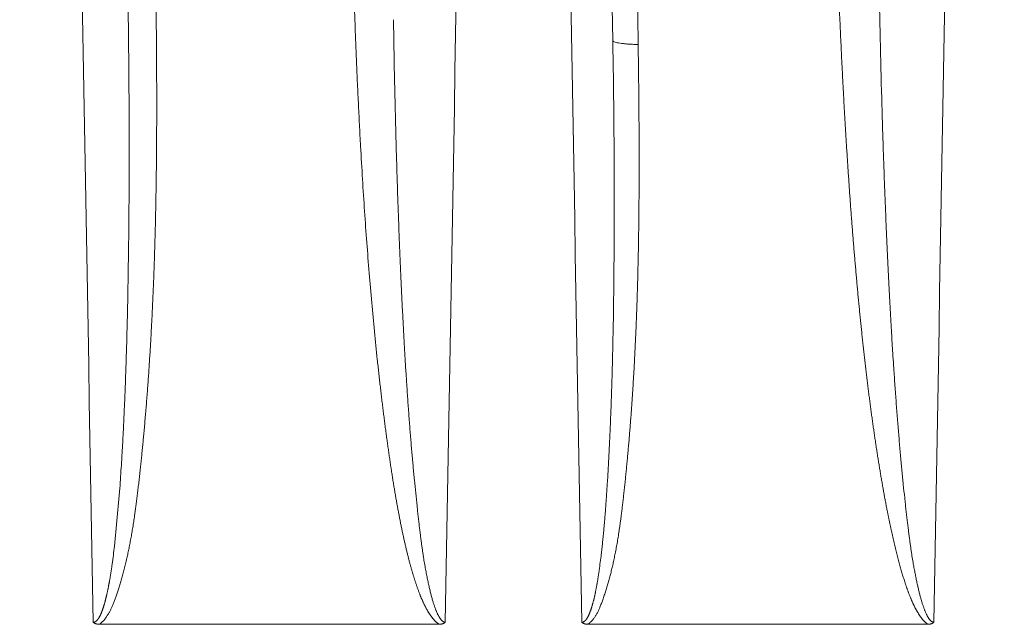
# Model space of a CAD drawing. Header units: millimetres. Extents: x 5437 to 18441, y -4466 to 3128.
# Tile 45 of 256: x 8138 to 8152, y -2770 to -2761. Entities that reach past the tile are written whole.
import ezdxf

# ---------------------------------------------------------------- set-up
doc = ezdxf.new("R2010")
doc.units = ezdxf.units.MM
doc.layers.add('1', color=7, linetype='Continuous', true_color=0xffffff)
doc.dimstyles.get("Standard").update_dxf_attribs({"dimtxt": 0.18, "dimasz": 0.18, "dimexe": 0.18, "dimexo": 0.0625, "dimgap": 0.09, "dimtad": 0, "dimtih": 1, "dimtoh": 1, "dimdec": 4, "dimzin": 0, "dimdsep": 46, "dimtxsty": 'Standard', "dimcen": 0.09, "dimadec": 0, "dimazin": 0, "dimtfac": 1, "dimtdec": 4, "dimtofl": 0, "dimtmove": 0, "dimatfit": 3, "dimfxl": 1, "dimtolj": 1, "dimtzin": 0, "dimarcsym": 0})

# ---------------------------------------------------------------- blocks, each defined once
blk = doc.blocks.new('*D53')
at = {"color": 0, "lineweight": -2, "transparency": 16777216}
for p, q in [((10989.431, -2154.415), (10692.917, -2240.821)), ((11069.431, -2154.415), (10989.431, -2154.415)), ((8443.39, -2896.322), (8443.57, -2896.322)), ((8443.48, -2896.412), (8443.48, -2896.232))]:
    blk.add_line(p, q, dxfattribs=at)
at = {"color": 0, "lineweight": 20, "transparency": 16777216}
blk.add_solid([(10689.187, -2228.02), (10696.648, -2253.622), (10616.112, -2263.203)], dxfattribs=at)
at = {"layer": 'Defpoints', "color": 0, "lineweight": 20, "transparency": 16777216}
for p in [(10616.112, -2263.203), (6270.848, -3529.44)]:
    blk.add_point(p, dxfattribs=at)
at = {"color": 0, "lineweight": 20, "transparency": 16777216, "insert": (11249.521, -2154.415), "char_height": 80, "attachment_point": 5}
blk.add_mtext('\\A1;R2260', dxfattribs=at)
blk = doc.blocks.new('*D54')
at = {"color": 0, "lineweight": -2, "transparency": 16777216}
blk.add_line((7492.685, -2896.322), (7463.516, -2896.322), dxfattribs=at)
at = {"color": 0, "lineweight": -3, "transparency": 16777216}
for start, end in [(14.724706, 87.329624), (101.590205, 175.275294)]:
    blk.add_arc((8434.119, -2896.322), 970.423, start, end, dxfattribs=at)
at = {"color": 0, "lineweight": 20, "transparency": 16777216}
for points in [[(9385.695, -2646.81), (9359.647, -2652.519), (9389.799, -2727.809)], [(7480.316, -2816.939), (7453.672, -2815.84), (7463.696, -2896.322)]]:
    blk.add_solid(points, dxfattribs=at)
at = {"layer": 'Defpoints', "color": 0, "lineweight": 20, "transparency": 16777216}
for p in [(7900.863, -2085.545), (10671.817, -2501.755), (7492.748, -2896.322), (7740.501, -2896.322), (8434.119, -2896.322)]:
    blk.add_point(p, dxfattribs=at)
at = {"color": 0, "lineweight": 20, "transparency": 16777216, "insert": (8359.241, -1928.792), "char_height": 80, "attachment_point": 5}
blk.add_mtext('\\A1;165%%D', dxfattribs=at)

msp = doc.modelspace()

# ---------------------------------------------------------------- linework, layer by layer
at = {"color": 7, "lineweight": 20}
msp.add_arc((8443.47995, -2896.41157), 893, 10.1099821, 350.11198757, dxfattribs=at)
at = {"layer": '1', "color": 0, "lineweight": 20}
for p, q in [((8143.5997, -2769.82157), (8138.68696, -2769.82157)), ((8150.66694, -2769.82157), (8145.75045, -2769.82157))]:
    msp.add_line(p, q, dxfattribs=at)
for points, degree in [([(8146.02356, -2735.56052), (8146.17509, -2744.18687), (8146.32658, -2752.81329), (8146.47804, -2761.43977)], 3), ([(8138.59716, -2769.79318), (8138.39778, -2758.45767), (8138.19838, -2747.12216), (8137.99898, -2735.78666)], 3), ([(8144.28845, -2735.78666), (8144.08829, -2747.12214), (8143.88814, -2758.45765), (8143.68801, -2769.79318)], 3), ([(8145.66221, -2769.79318), (8145.46298, -2758.45767), (8145.26374, -2747.12216), (8145.06449, -2735.78666)], 3), ([(8145.66426, -2735.78666), (8145.75361, -2740.90598), (8145.84297, -2746.02529), (8145.93233, -2751.1446), (8146.02169, -2756.26392), (8146.11105, -2761.38323)], 5), ([(8151.35395, -2735.78666), (8151.15364, -2747.12214), (8150.95335, -2758.45764), (8150.75307, -2769.79318)], 3), ([(8139.11742, -2762.81337), (8139.11644, -2762.02791), (8139.10859, -2761.24257), (8139.09488, -2760.4573)], 3), ([(8149.96161, -2760.49546), (8149.97125, -2761.07009), (8149.98405, -2761.6448), (8149.99984, -2762.2196)], 3), ([(8142.93946, -2761.0814), (8142.94755, -2761.61139), (8142.95842, -2762.14143), (8142.97196, -2762.67156)], 3), ([(8146.1322, -2763.50794), (8146.13071, -2762.79962), (8146.12341, -2762.09139), (8146.11105, -2761.38323)], 3), ([(8149.99984, -2762.21961), (8150.00124, -2762.26988), (8150.00267, -2762.32016), (8150.00412, -2762.37044)], 3), ([(8142.97196, -2762.67157), (8142.97343, -2762.72787), (8142.97493, -2762.78417), (8142.97646, -2762.84047)], 3), ([(8139.11635, -2763.48426), (8139.11729, -2763.26062), (8139.11764, -2763.03699), (8139.11742, -2762.81337)], 3), ([(8139.09569, -2765.16809), (8139.10657, -2764.60673), (8139.11347, -2764.04546), (8139.11635, -2763.48426)], 3), ([(8146.13239, -2763.66002), (8146.13236, -2763.60933), (8146.1323, -2763.55863), (8146.1322, -2763.50794)], 3), ([(8146.11452, -2765.63133), (8146.12627, -2764.97411), (8146.13222, -2764.31702), (8146.13239, -2763.66002)], 3), ([(8139.08757, -2765.51864), (8139.09047, -2765.40178), (8139.09318, -2765.28493), (8139.09569, -2765.16809)], 3), ([(8146.10755, -2765.94596), (8146.11004, -2765.84108), (8146.11237, -2765.73621), (8146.11452, -2765.63133)], 3), ([(8150.16232, -2765.94711), (8150.16606, -2766.0046), (8150.16982, -2766.06209), (8150.17361, -2766.11958)], 3), ([(8143.12048, -2766.19126), (8143.12402, -2766.24609), (8143.12758, -2766.30092), (8143.13116, -2766.35576)], 3), ([(8138.98175, -2767.85519), (8138.98957, -2767.74329), (8138.99716, -2767.6314), (8139.0045, -2767.51952)], 3), ([(8143.24183, -2767.73728), (8143.25443, -2767.86161), (8143.26713, -2767.98594), (8143.27991, -2768.11029)], 3), ([(8146.01378, -2768.0536), (8146.02079, -2767.95295), (8146.02758, -2767.8523), (8146.03413, -2767.75166)], 3), ([(8138.90479, -2768.69188), (8138.93205, -2768.41292), (8138.9579, -2768.13402), (8138.98175, -2767.85519)], 3), ([(8150.31184, -2767.80028), (8150.3185, -2767.8646), (8150.32517, -2767.92893), (8150.33186, -2767.99325)], 3), ([(8138.87167, -2768.95031), (8138.8829, -2768.86416), (8138.89395, -2768.77801), (8138.90479, -2768.69188)], 3), ([(8143.3805, -2768.89477), (8143.38567, -2768.92512), (8143.39084, -2768.95546), (8143.396, -2768.9858)], 3), ([(8145.91432, -2769.03834), (8145.9245, -2768.96118), (8145.9345, -2768.88403), (8145.94429, -2768.80689)], 3), ([(8150.4372, -2768.83004), (8150.44258, -2768.86241), (8150.44794, -2768.89478), (8150.45329, -2768.92715)], 3)]:
    msp.add_open_spline(points, degree=degree, dxfattribs=at)
for points, knots in [([(8150.08165, -2768.19347), (8150.07756, -2768.17245), (8150.06933, -2768.13018), (8150.05721, -2768.06641), (8150.04516, -2768.00195), (8150.03321, -2767.93679), (8150.02135, -2767.87092), (8150.00958, -2767.80436), (8149.99789, -2767.73711), (8149.9863, -2767.66915), (8149.9748, -2767.6005), (8149.96339, -2767.53115), (8149.95207, -2767.4611), (8149.94083, -2767.39035), (8149.92969, -2767.31891), (8149.91864, -2767.24676), (8149.90768, -2767.17392), (8149.89681, -2767.10039), (8149.88603, -2767.02615), (8149.87534, -2766.95121), (8149.86475, -2766.87558), (8149.85424, -2766.79925), (8149.84382, -2766.72222), (8149.83349, -2766.6445), (8149.82325, -2766.56607), (8149.81311, -2766.48695), (8149.80305, -2766.40713), (8149.79308, -2766.32662), (8149.78321, -2766.2454), (8149.77342, -2766.16349), (8149.76372, -2766.08088), (8149.75412, -2765.99757), (8149.7446, -2765.91356), (8149.73518, -2765.82886), (8149.72584, -2765.74345), (8149.7166, -2765.65735), (8149.70744, -2765.57055), (8149.69838, -2765.48306), (8149.6894, -2765.39486), (8149.68052, -2765.30597), (8149.67172, -2765.21638), (8149.66302, -2765.12609), (8149.6544, -2765.0351), (8149.64588, -2764.94342), (8149.63744, -2764.85104), (8149.62909, -2764.75796), (8149.62084, -2764.66418), (8149.61267, -2764.56971), (8149.6046, -2764.47453), (8149.59661, -2764.37866), (8149.58872, -2764.28209), (8149.58091, -2764.18482), (8149.57319, -2764.08686), (8149.56557, -2763.9882), (8149.55803, -2763.88883), (8149.55058, -2763.78878), (8149.54322, -2763.68802), (8149.53595, -2763.58656), (8149.52877, -2763.48441), (8149.52168, -2763.38156), (8149.51468, -2763.27801), (8149.50777, -2763.17377), (8149.50095, -2763.06882), (8149.49422, -2762.96318), (8149.48757, -2762.85684), (8149.48102, -2762.7498), (8149.47455, -2762.64207), (8149.46818, -2762.53363), (8149.46189, -2762.4245), (8149.45569, -2762.31467), (8149.44958, -2762.20414), (8149.44356, -2762.09292), (8149.43763, -2761.98099), (8149.43179, -2761.86837), (8149.42603, -2761.75505), (8149.42037, -2761.64104), (8149.41153, -2761.45928), (8149.39993, -2761.2101), (8149.38619, -2760.89379), (8149.37344, -2760.57771), (8149.36168, -2760.26185), (8149.35091, -2759.94622), (8149.34113, -2759.63081), (8149.33232, -2759.31563), (8149.32451, -2759.00067), (8149.31767, -2758.68594), (8149.31181, -2758.37144), (8149.30694, -2758.05716), (8149.30304, -2757.74311), (8149.30011, -2757.42928), (8149.29816, -2757.11568), (8149.29718, -2756.8023), (8149.29718, -2756.48915), (8149.29814, -2756.17622), (8149.30007, -2755.86352), (8149.30298, -2755.55105), (8149.30678, -2755.2388), (8149.31014, -2755.03074), (8149.31181, -2754.92673)], [0, 0, 0, 0, 0.0048063, 0.00966304, 0.01457027, 0.01952805, 0.02453644, 0.02959551, 0.03470529, 0.03986585, 0.04507723, 0.05033949, 0.05565267, 0.06101682, 0.06643199, 0.07189822, 0.07741555, 0.08298402, 0.08860368, 0.09427457, 0.09999672, 0.10577017, 0.11159495, 0.11747111, 0.12339868, 0.12937768, 0.13540816, 0.14149015, 0.14762367, 0.15380876, 0.16004545, 0.16633376, 0.17267373, 0.17906538, 0.18550874, 0.19200383, 0.19855068, 0.20514931, 0.21179976, 0.21850204, 0.22525617, 0.23206218, 0.2389201, 0.24582994, 0.25279172, 0.25980546, 0.26687119, 0.27398893, 0.28115869, 0.28838049, 0.29565435, 0.3029803, 0.31035834, 0.31778849, 0.32527078, 0.33280521, 0.34039181, 0.34803059, 0.35572156, 0.36346475, 0.37126016, 0.37910781, 0.38700772, 0.39495989, 0.40296435, 0.41102111, 0.41913017, 0.42729156, 0.43550528, 0.44377135, 0.45208978, 0.46046058, 0.46888377, 0.47735934, 0.48588733, 0.49446773, 0.50310056, 0.52692069, 0.55072344, 0.57450904, 0.59827775, 0.62202981, 0.64576547, 0.66948498, 0.69318859, 0.71687654, 0.74054907, 0.76420644, 0.78784889, 0.81147667, 0.83509002, 0.85868918, 0.88227441, 0.90584594, 0.92940402, 0.95294889, 0.97648081, 1, 1, 1, 1]), ([(8143.5997, -2769.82157), (8143.59732, -2769.82002), (8143.59251, -2769.81688), (8143.58541, -2769.81187), (8143.57832, -2769.80657), (8143.57124, -2769.80097), (8143.56418, -2769.79508), (8143.55713, -2769.78888), (8143.55009, -2769.7824), (8143.54306, -2769.77561), (8143.53605, -2769.76853), (8143.52906, -2769.76115), (8143.52207, -2769.75348), (8143.5151, -2769.74551), (8143.50815, -2769.73724), (8143.5012, -2769.72868), (8143.49427, -2769.71982), (8143.48736, -2769.71066), (8143.48045, -2769.70121), (8143.47356, -2769.69146), (8143.46669, -2769.68141), (8143.45983, -2769.67107), (8143.45298, -2769.66043), (8143.44614, -2769.64949), (8143.43932, -2769.63826), (8143.43251, -2769.62673), (8143.42572, -2769.6149), (8143.41894, -2769.60278), (8143.41217, -2769.59036), (8143.40542, -2769.57764), (8143.39868, -2769.56463), (8143.39195, -2769.55132), (8143.38524, -2769.53771), (8143.37854, -2769.52381), (8143.37185, -2769.50961), (8143.36518, -2769.49511), (8143.35852, -2769.48032), (8143.35188, -2769.46523), (8143.34524, -2769.44984), (8143.33863, -2769.43416), (8143.33202, -2769.41818), (8143.32543, -2769.4019), (8143.31885, -2769.38533), (8143.31229, -2769.36846), (8143.30574, -2769.35129), (8143.2992, -2769.33383), (8143.29268, -2769.31607), (8143.28617, -2769.29801), (8143.27968, -2769.27966), (8143.2732, -2769.261), (8143.26673, -2769.24206), (8143.26027, -2769.22281), (8143.25383, -2769.20327), (8143.24741, -2769.18344), (8143.24099, -2769.1633), (8143.2346, -2769.14287), (8143.22821, -2769.12214), (8143.22184, -2769.10112), (8143.21548, -2769.0798), (8143.20914, -2769.05818), (8143.20281, -2769.03627), (8143.19649, -2769.01405), (8143.19019, -2768.99155), (8143.1839, -2768.96874), (8143.17762, -2768.94564), (8143.17136, -2768.92224), (8143.16511, -2768.89855), (8143.15888, -2768.87456), (8143.15266, -2768.85027), (8143.14645, -2768.82568), (8143.14026, -2768.8008), (8143.13408, -2768.77562), (8143.12792, -2768.75015), (8143.12177, -2768.72438), (8143.11563, -2768.69831), (8143.10951, -2768.67194), (8143.1034, -2768.64528), (8143.0973, -2768.61832), (8143.09122, -2768.59107), (8143.08515, -2768.56352), (8143.0791, -2768.53567), (8143.07306, -2768.50752), (8143.06703, -2768.47908), (8143.06102, -2768.45034), (8143.05502, -2768.4213), (8143.04904, -2768.39197), (8143.04307, -2768.36234), (8143.03711, -2768.33242), (8143.03117, -2768.30219), (8143.02524, -2768.27167), (8143.01933, -2768.24086), (8143.01343, -2768.20974), (8143.00754, -2768.17834), (8143.00167, -2768.14663), (8142.99581, -2768.11463), (8142.98996, -2768.08233), (8142.98413, -2768.04973), (8142.97832, -2768.01684), (8142.97251, -2767.98365), (8142.96672, -2767.95016), (8142.96095, -2767.91638), (8142.95519, -2767.8823), (8142.94944, -2767.84792), (8142.94371, -2767.81324), (8142.93799, -2767.77827), (8142.93228, -2767.74301), (8142.92659, -2767.70744), (8142.92092, -2767.67158), (8142.91525, -2767.63543), (8142.9096, -2767.59897), (8142.90397, -2767.56222), (8142.89835, -2767.52517), (8142.89274, -2767.48783), (8142.88715, -2767.45019), (8142.88157, -2767.41225), (8142.87601, -2767.37402), (8142.87046, -2767.33548), (8142.86492, -2767.29666), (8142.8594, -2767.25753), (8142.85389, -2767.21811), (8142.84839, -2767.17839), (8142.84291, -2767.13838), (8142.83745, -2767.09807), (8142.83199, -2767.05746), (8142.82656, -2767.01655), (8142.82113, -2766.97535), (8142.81572, -2766.93385), (8142.81032, -2766.89206), (8142.80494, -2766.84997), (8142.79957, -2766.80758), (8142.79422, -2766.76489), (8142.78888, -2766.72191), (8142.78356, -2766.67863), (8142.77824, -2766.63505), (8142.77295, -2766.59118), (8142.76766, -2766.54701), (8142.76239, -2766.50255), (8142.75714, -2766.45778), (8142.7519, -2766.41273), (8142.74667, -2766.36737), (8142.74146, -2766.32172), (8142.73626, -2766.27577), (8142.73107, -2766.22952), (8142.7259, -2766.18298), (8142.72075, -2766.13614), (8142.7156, -2766.089), (8142.71047, -2766.04157), (8142.69263, -2765.87505), (8142.66305, -2765.58552), (8142.62401, -2765.16897), (8142.58725, -2764.74042), (8142.55276, -2764.29987), (8142.52054, -2763.84732), (8142.49059, -2763.38277), (8142.46631, -2762.96436), (8142.44667, -2762.59591), (8142.43095, -2762.28122), (8142.4163, -2761.96593), (8142.4027, -2761.65004), (8142.39016, -2761.33355), (8142.37866, -2761.01646), (8142.36821, -2760.69877), (8142.35881, -2760.38048), (8142.35045, -2760.06159), (8142.34314, -2759.7421), (8142.33687, -2759.42202), (8142.33164, -2759.10133), (8142.32745, -2758.78004), (8142.3243, -2758.45816), (8142.32218, -2758.13567), (8142.3211, -2757.81259), (8142.32104, -2757.4889), (8142.32202, -2757.16462), (8142.32403, -2756.83973), (8142.32708, -2756.51425), (8142.33108, -2756.18816), (8142.33461, -2755.9706), (8142.33638, -2755.86171)], [0, 0, 0, 0, 0.00060445, 0.00121944, 0.0018455, 0.00248314, 0.00313284, 0.00379505, 0.00447021, 0.00515871, 0.00586093, 0.00657724, 0.00730797, 0.00805344, 0.00881395, 0.00958979, 0.01038122, 0.01118849, 0.01201183, 0.01285147, 0.01370763, 0.01458049, 0.01547025, 0.01637707, 0.01730114, 0.0182426, 0.01920161, 0.0201783, 0.02117281, 0.02218526, 0.02321579, 0.02426448, 0.02533147, 0.02641685, 0.02752071, 0.02864315, 0.02978425, 0.03094411, 0.0321228, 0.03332039, 0.03453696, 0.03577257, 0.03702731, 0.03830121, 0.03959436, 0.04090679, 0.04223858, 0.04358976, 0.0449604, 0.04635054, 0.04776023, 0.0491895, 0.05063841, 0.052107, 0.05359529, 0.05510334, 0.05663118, 0.05817884, 0.05974635, 0.06133375, 0.06294108, 0.06456835, 0.0662156, 0.06788285, 0.06957014, 0.07127749, 0.07300492, 0.07475246, 0.07652013, 0.07830795, 0.08011595, 0.08194415, 0.08379256, 0.08566121, 0.08755011, 0.08945929, 0.09138876, 0.09333855, 0.09530865, 0.0972991, 0.09930991, 0.10134109, 0.10339266, 0.10546463, 0.10755702, 0.10966984, 0.1118031, 0.11395682, 0.11613101, 0.11832568, 0.12054084, 0.1227765, 0.12503268, 0.12730939, 0.12960664, 0.13192443, 0.13426277, 0.13662169, 0.13900118, 0.14140126, 0.14382193, 0.1462632, 0.14872509, 0.15120759, 0.15371073, 0.1562345, 0.15877891, 0.16134398, 0.1639297, 0.16653609, 0.16916316, 0.1718109, 0.17447933, 0.17716846, 0.17987828, 0.18260881, 0.18536005, 0.18813201, 0.19092469, 0.19373811, 0.19657226, 0.19942715, 0.20230278, 0.20519917, 0.20811631, 0.21105422, 0.21401289, 0.21699233, 0.21999255, 0.22301355, 0.22605533, 0.2291179, 0.23220127, 0.23530543, 0.2384304, 0.24157617, 0.24474276, 0.24793016, 0.25113837, 0.25436741, 0.25761727, 0.26088797, 0.26417949, 0.26749185, 0.27082505, 0.2741791, 0.27755399, 0.28094973, 0.30971957, 0.33932525, 0.36976878, 0.40105203, 0.43317671, 0.46614441, 0.49995657, 0.52223957, 0.54456331, 0.56692807, 0.58933412, 0.61178173, 0.63427116, 0.65680269, 0.67937657, 0.70199307, 0.72465244, 0.74735494, 0.77010082, 0.79289034, 0.81572374, 0.83860127, 0.86152318, 0.88448971, 0.9075011, 0.93055759, 0.95365941, 0.97680681, 1, 1, 1, 1]), ([(8139.50207, -2760.51384), (8139.503, -2760.58641), (8139.50483, -2760.72971), (8139.50723, -2760.9419), (8139.50934, -2761.1486), (8139.51114, -2761.34978), (8139.51262, -2761.54546), (8139.5138, -2761.73564), (8139.51466, -2761.92031), (8139.51521, -2762.09947), (8139.51545, -2762.27313), (8139.51537, -2762.44128), (8139.51491, -2762.63446), (8139.51383, -2762.85309), (8139.51185, -2763.09762), (8139.50912, -2763.33797), (8139.50564, -2763.57413), (8139.50141, -2763.8061), (8139.49642, -2764.03389), (8139.49067, -2764.25749), (8139.48422, -2764.47691), (8139.47921, -2764.62176), (8139.47673, -2764.6935)], [0, 0, 0, 0, 0.05205979, 0.10280376, 0.15223199, 0.20034454, 0.24714151, 0.29262299, 0.33678907, 0.37963985, 0.42117547, 0.46139604, 0.50030171, 0.55980021, 0.61830304, 0.67581081, 0.73232417, 0.7878438, 0.84237042, 0.89590478, 0.94844769, 1, 1, 1, 1]), ([(8146.47804, -2761.43977), (8146.47896, -2761.50685), (8146.48077, -2761.63861), (8146.48317, -2761.83265), (8146.48527, -2762.01948), (8146.48707, -2762.1991), (8146.48858, -2762.37151), (8146.48935, -2762.48404), (8146.48973, -2762.53911)], [0, 0, 0, 0, 0.18304791, 0.35954299, 0.52948547, 0.6928756, 0.84971367, 1, 1, 1, 1]), ([(8150.00412, -2762.37045), (8150.00584, -2762.42948), (8150.00927, -2762.54651), (8150.01465, -2762.72046), (8150.02014, -2762.89124), (8150.02575, -2763.05887), (8150.03147, -2763.22333), (8150.03728, -2763.38463), (8150.04319, -2763.54277), (8150.04918, -2763.69774), (8150.05524, -2763.84955), (8150.06136, -2763.99819), (8150.06755, -2764.14367), (8150.07378, -2764.28599), (8150.08005, -2764.42514), (8150.08635, -2764.56113), (8150.09268, -2764.69395), (8150.09904, -2764.82361), (8150.1054, -2764.9501), (8150.11177, -2765.07343), (8150.11814, -2765.19359), (8150.1245, -2765.31058), (8150.13085, -2765.42441), (8150.13718, -2765.53507), (8150.14349, -2765.64257), (8150.14977, -2765.7469), (8150.15601, -2765.84806), (8150.16024, -2765.91444), (8150.16232, -2765.94711)], [0, 0, 0, 0, 0.04950796, 0.09813242, 0.14587335, 0.19273071, 0.23870446, 0.28379456, 0.32800098, 0.37132369, 0.41376267, 0.45531789, 0.49598932, 0.53577694, 0.57468074, 0.61270071, 0.64983683, 0.68608909, 0.72145749, 0.75594202, 0.78954269, 0.8222595, 0.85409246, 0.88504158, 0.91510687, 0.94428835, 0.97258605, 1, 1, 1, 1]), ([(8146.48973, -2762.53911), (8146.49004, -2762.59093), (8146.49065, -2762.69365), (8146.49127, -2762.84635), (8146.49164, -2762.99629), (8146.49176, -2763.14348), (8146.49163, -2763.2879), (8146.49126, -2763.42956), (8146.49079, -2763.52307), (8146.49055, -2763.56937)], [0, 0, 0, 0, 0.15086814, 0.29906527, 0.44459175, 0.58744802, 0.72763451, 0.86515167, 1, 1, 1, 1]), ([(8142.97646, -2762.84048), (8142.97818, -2762.90229), (8142.98157, -2763.02472), (8142.98695, -2763.20656), (8142.99247, -2763.38478), (8142.99813, -2763.55939), (8143.00394, -2763.73039), (8143.00986, -2763.89777), (8143.0159, -2764.06154), (8143.02205, -2764.22169), (8143.02829, -2764.37822), (8143.03461, -2764.53115), (8143.041, -2764.68045), (8143.04746, -2764.82614), (8143.05398, -2764.96822), (8143.06054, -2765.10668), (8143.06714, -2765.24152), (8143.07377, -2765.37275), (8143.08042, -2765.50036), (8143.08709, -2765.62435), (8143.09376, -2765.74473), (8143.10043, -2765.86149), (8143.1071, -2765.97463), (8143.11374, -2766.08415), (8143.11826, -2766.15595), (8143.12048, -2766.19126)], [0, 0, 0, 0, 0.05532821, 0.10957937, 0.16275344, 0.21485037, 0.26587012, 0.31581263, 0.36467789, 0.41246585, 0.45917649, 0.50480978, 0.5493657, 0.59284422, 0.63524535, 0.67656906, 0.71681536, 0.75598424, 0.79407572, 0.83108979, 0.86702648, 0.90188582, 0.93566782, 0.96837254, 1, 1, 1, 1]), ([(8146.49055, -2763.56937), (8146.4903, -2763.61145), (8146.48979, -2763.69517), (8146.48874, -2763.82006), (8146.48748, -2763.94363), (8146.48601, -2764.06586), (8146.48431, -2764.18676), (8146.48239, -2764.30632), (8146.48025, -2764.42456), (8146.47791, -2764.54146), (8146.47614, -2764.61894), (8146.47527, -2764.65746)], [0, 0, 0, 0, 0.11596807, 0.23072088, 0.34425886, 0.45658243, 0.56769202, 0.6775881, 0.78627113, 0.89374159, 1, 1, 1, 1]), ([(8139.47673, -2764.69351), (8139.4754, -2764.72989), (8139.47276, -2764.80242), (8139.46851, -2764.91086), (8139.46407, -2765.0186), (8139.45943, -2765.12565), (8139.45615, -2765.19677), (8139.45452, -2765.23222)], [0, 0, 0, 0, 0.20252388, 0.40378486, 0.60378389, 0.80252194, 1, 1, 1, 1]), ([(8146.47527, -2764.65747), (8146.47441, -2764.69321), (8146.4727, -2764.76445), (8146.46987, -2764.87092), (8146.46685, -2764.97662), (8146.46362, -2765.08155), (8146.46019, -2765.18571), (8146.45656, -2765.2891), (8146.45273, -2765.39172), (8146.4487, -2765.49357), (8146.44447, -2765.59466), (8146.44147, -2765.66178), (8146.43997, -2765.69521)], [0, 0, 0, 0, 0.10326792, 0.20580833, 0.30762172, 0.40870855, 0.50906931, 0.60870451, 0.70761465, 0.80580025, 0.90326186, 1, 1, 1, 1]), ([(8139.45452, -2765.23223), (8139.45274, -2765.26952), (8139.44921, -2765.34393), (8139.44358, -2765.45523), (8139.43772, -2765.56597), (8139.43161, -2765.67614), (8139.42525, -2765.78573), (8139.41865, -2765.89476), (8139.41181, -2766.00321), (8139.40471, -2766.1111), (8139.39738, -2766.21841), (8139.38979, -2766.32516), (8139.38196, -2766.43133), (8139.37389, -2766.53693), (8139.36556, -2766.64196), (8139.35699, -2766.74642), (8139.34817, -2766.85031), (8139.33913, -2766.95363), (8139.33286, -2767.02231), (8139.32974, -2767.05655)], [0, 0, 0, 0, 0.06121724, 0.12213331, 0.18274857, 0.24306342, 0.30307821, 0.36279335, 0.42220924, 0.48132626, 0.54014482, 0.59866535, 0.65688825, 0.71481396, 0.77244291, 0.82977554, 0.88681229, 0.94355362, 1, 1, 1, 1]), ([(8139.0045, -2767.51952), (8139.00647, -2767.4876), (8139.01048, -2767.42286), (8139.01623, -2767.32435), (8139.0219, -2767.22311), (8139.02747, -2767.11912), (8139.03292, -2767.01239), (8139.03826, -2766.90292), (8139.04348, -2766.7907), (8139.04857, -2766.67575), (8139.05353, -2766.55805), (8139.05834, -2766.4376), (8139.06301, -2766.31442), (8139.06753, -2766.18849), (8139.07189, -2766.05982), (8139.07609, -2765.92841), (8139.08011, -2765.79426), (8139.08398, -2765.65737), (8139.08636, -2765.56518), (8139.08757, -2765.51864)], [0, 0, 0, 0, 0.04791987, 0.09720215, 0.147847, 0.19985456, 0.25322496, 0.30795831, 0.3640547, 0.42151422, 0.48033695, 0.54052294, 0.60207225, 0.66498494, 0.72926103, 0.79490056, 0.86190355, 0.93027003, 1, 1, 1, 1]), ([(8146.43997, -2765.69521), (8146.43845, -2765.72825), (8146.43541, -2765.79416), (8146.43057, -2765.89272), (8146.42553, -2765.99073), (8146.42028, -2766.0882), (8146.41482, -2766.18511), (8146.40915, -2766.28147), (8146.40327, -2766.37728), (8146.39718, -2766.47254), (8146.39088, -2766.56725), (8146.38438, -2766.66141), (8146.37986, -2766.72398), (8146.3776, -2766.75518)], [0, 0, 0, 0, 0.09339974, 0.18629962, 0.27870021, 0.37060207, 0.46200576, 0.55291188, 0.64332102, 0.73323378, 0.82265078, 0.91157264, 1, 1, 1, 1]), ([(8146.03413, -2767.75166), (8146.03591, -2767.72266), (8146.03951, -2767.66387), (8146.04468, -2767.57446), (8146.04977, -2767.48266), (8146.05474, -2767.38845), (8146.05961, -2767.29184), (8146.06436, -2767.19282), (8146.06899, -2767.09141), (8146.07349, -2766.98759), (8146.07786, -2766.88137), (8146.0821, -2766.77275), (8146.0862, -2766.66173), (8146.09016, -2766.54831), (8146.09396, -2766.43248), (8146.09762, -2766.31425), (8146.10111, -2766.19363), (8146.10446, -2766.0706), (8146.10651, -2765.98777), (8146.10755, -2765.94596)], [0, 0, 0, 0, 0.04825454, 0.09782953, 0.14872515, 0.20094157, 0.25447894, 0.30933741, 0.36551708, 0.42301809, 0.48184052, 0.54198446, 0.60345, 0.6662372, 0.73034612, 0.79577681, 0.86252933, 0.93060372, 1, 1, 1, 1]), ([(8150.17361, -2766.11958), (8150.17645, -2766.16172), (8150.18208, -2766.24532), (8150.19076, -2766.36969), (8150.19954, -2766.49201), (8150.20843, -2766.61227), (8150.21741, -2766.73047), (8150.22648, -2766.84662), (8150.23565, -2766.96072), (8150.2449, -2767.07277), (8150.25424, -2767.18275), (8150.26365, -2767.29069), (8150.27314, -2767.39657), (8150.28269, -2767.50039), (8150.29231, -2767.60216), (8150.30197, -2767.70188), (8150.30857, -2767.76766), (8150.31183, -2767.80022)], [0, 0, 0, 0, 0.07516413, 0.14911391, 0.22184942, 0.29337073, 0.36367795, 0.43277117, 0.50065049, 0.56731603, 0.6327679, 0.69700624, 0.76003117, 0.82184285, 0.88244143, 0.94182709, 1, 1, 1, 1]), ([(8143.13116, -2766.35576), (8143.13379, -2766.39506), (8143.139, -2766.47303), (8143.14706, -2766.589), (8143.1552, -2766.70303), (8143.16346, -2766.81512), (8143.17181, -2766.92526), (8143.18025, -2767.03347), (8143.18879, -2767.13974), (8143.19741, -2767.24406), (8143.20612, -2767.34645), (8143.21491, -2767.44689), (8143.22378, -2767.54539), (8143.2327, -2767.64196), (8143.2388, -2767.70567), (8143.24182, -2767.73721)], [0, 0, 0, 0, 0.08528967, 0.16918445, 0.25168443, 0.33278975, 0.41250051, 0.49081684, 0.56773888, 0.64326678, 0.71740069, 0.79014078, 0.86148723, 0.93144024, 1, 1, 1, 1]), ([(8146.3776, -2766.75518), (8146.37534, -2766.7858), (8146.37082, -2766.84688), (8146.36376, -2766.93828), (8146.3565, -2767.02924), (8146.34903, -2767.11976), (8146.34136, -2767.20986), (8146.33605, -2767.26976), (8146.3334, -2767.29964)], [0, 0, 0, 0, 0.16852814, 0.33631004, 0.50334691, 0.66964002, 0.83519062, 1, 1, 1, 1]), ([(8139.32974, -2767.05655), (8139.32702, -2767.08587), (8139.32159, -2767.1444), (8139.31318, -2767.23202), (8139.3046, -2767.31932), (8139.29582, -2767.40629), (8139.28686, -2767.49295), (8139.28072, -2767.5506), (8139.27765, -2767.57938)], [0, 0, 0, 0, 0.16807506, 0.33558536, 0.50253194, 0.66891586, 0.83473819, 1, 1, 1, 1]), ([(8146.3334, -2767.29964), (8146.33081, -2767.32839), (8146.32563, -2767.38578), (8146.31758, -2767.47166), (8146.30935, -2767.55718), (8146.30091, -2767.64234), (8146.29228, -2767.72714), (8146.28635, -2767.78354), (8146.28338, -2767.81169)], [0, 0, 0, 0, 0.16826543, 0.33588963, 0.50287389, 0.66921949, 0.83492776, 1, 1, 1, 1]), ([(8139.27765, -2767.57938), (8139.27421, -2767.61113), (8139.26749, -2767.6733), (8139.25726, -2767.76448), (8139.2472, -2767.85157), (8139.23729, -2767.93458), (8139.22753, -2768.0135), (8139.21792, -2768.08834), (8139.20847, -2768.15909), (8139.19802, -2768.23399), (8139.18629, -2768.31369), (8139.17302, -2768.39884), (8139.1593, -2768.48189), (8139.14513, -2768.56284), (8139.13053, -2768.64168), (8139.11546, -2768.71843), (8139.10001, -2768.79309), (8139.08912, -2768.84205), (8139.08374, -2768.86622)], [0, 0, 0, 0, 0.07351911, 0.14391523, 0.21118912, 0.27534166, 0.33637384, 0.39428685, 0.44908204, 0.50076105, 0.5684807, 0.63467049, 0.6993356, 0.76248156, 0.82411433, 0.88424031, 0.94286639, 1, 1, 1, 1]), ([(8146.28338, -2767.81169), (8146.2804, -2767.83957), (8146.27457, -2767.89412), (8146.26571, -2767.97409), (8146.25701, -2768.05042), (8146.24844, -2768.1231), (8146.24003, -2768.19213), (8146.23175, -2768.25751), (8146.22365, -2768.31926), (8146.21811, -2768.35917), (8146.21542, -2768.37853)], [0, 0, 0, 0, 0.14724222, 0.28812594, 0.42265262, 0.55082393, 0.67264184, 0.78810862, 0.89722695, 1, 1, 1, 1]), ([(8145.94429, -2768.80689), (8145.94638, -2768.78888), (8145.95062, -2768.75235), (8145.95675, -2768.69672), (8145.96282, -2768.6395), (8145.96882, -2768.5807), (8145.97474, -2768.52031), (8145.98058, -2768.45832), (8145.98634, -2768.39475), (8145.99202, -2768.3296), (8145.99761, -2768.26285), (8146.00311, -2768.19452), (8146.00854, -2768.12459), (8146.01202, -2768.07744), (8146.01378, -2768.0536)], [0, 0, 0, 0, 0.0719451, 0.14595766, 0.22203881, 0.30018957, 0.38041086, 0.46270357, 0.54706848, 0.63350632, 0.72201779, 0.81260351, 0.90526407, 1, 1, 1, 1]), ([(8150.33186, -2767.99329), (8150.33499, -2768.02253), (8150.34114, -2768.07993), (8150.35049, -2768.16438), (8150.3597, -2768.24556), (8150.36879, -2768.32347), (8150.37777, -2768.39811), (8150.38662, -2768.46947), (8150.39534, -2768.53757), (8150.40393, -2768.60239), (8150.41239, -2768.66394), (8150.42072, -2768.72222), (8150.42889, -2768.77723), (8150.43449, -2768.81278), (8150.4372, -2768.83002)], [0, 0, 0, 0, 0.10463739, 0.20539783, 0.30228206, 0.39529093, 0.4844254, 0.56968656, 0.65107568, 0.72859418, 0.80224375, 0.87202632, 0.93794417, 1, 1, 1, 1]), ([(8143.27991, -2768.11033), (8143.28289, -2768.13783), (8143.28875, -2768.1918), (8143.29765, -2768.27119), (8143.30644, -2768.34746), (8143.31512, -2768.42062), (8143.32368, -2768.49067), (8143.33213, -2768.5576), (8143.34046, -2768.62141), (8143.34867, -2768.68211), (8143.35676, -2768.73969), (8143.36473, -2768.79416), (8143.37254, -2768.84551), (8143.3779, -2768.87868), (8143.38049, -2768.89476)], [0, 0, 0, 0, 0.10495466, 0.20597444, 0.30306014, 0.39621265, 0.485433, 0.57072237, 0.65208208, 0.7295137, 0.80301901, 0.87260011, 0.93825946, 1, 1, 1, 1]), ([(8150.33774, -2769.22218), (8150.33431, -2769.21175), (8150.32737, -2769.19071), (8150.31717, -2769.15875), (8150.30697, -2769.12614), (8150.29682, -2769.09286), (8150.28669, -2769.05892), (8150.2766, -2769.02432), (8150.26654, -2768.98906), (8150.25651, -2768.95314), (8150.24651, -2768.91655), (8150.23655, -2768.8793), (8150.22662, -2768.84139), (8150.21672, -2768.80282), (8150.20686, -2768.76358), (8150.19702, -2768.72368), (8150.18722, -2768.68312), (8150.17746, -2768.6419), (8150.16772, -2768.60002), (8150.15802, -2768.55747), (8150.14835, -2768.51426), (8150.13871, -2768.47039), (8150.12911, -2768.42586), (8150.11954, -2768.38066), (8150.11, -2768.3348), (8150.10049, -2768.28828), (8150.09101, -2768.2411), (8150.08478, -2768.20942), (8150.08165, -2768.19347)], [0, 0, 0, 0, 0.03100262, 0.06259157, 0.09476853, 0.12753513, 0.1608929, 0.19484327, 0.22938762, 0.26452726, 0.30026342, 0.33659728, 0.37352995, 0.41106251, 0.44919597, 0.4879313, 0.52726942, 0.56721121, 0.60775753, 0.64890917, 0.69066691, 0.73303148, 0.77600359, 0.81958392, 0.86377311, 0.9085718, 0.95398057, 1, 1, 1, 1]), ([(8146.21542, -2768.37854), (8146.21318, -2768.39433), (8146.20872, -2768.42566), (8146.20179, -2768.47226), (8146.19474, -2768.5181), (8146.18755, -2768.5632), (8146.18022, -2768.60755), (8146.17276, -2768.65114), (8146.16516, -2768.69399), (8146.15743, -2768.73609), (8146.14955, -2768.77743), (8146.14156, -2768.81803), (8146.13605, -2768.84481), (8146.13332, -2768.85808)], [0, 0, 0, 0, 0.09818251, 0.19490152, 0.29015969, 0.38395982, 0.47630483, 0.56719778, 0.6566419, 0.74464055, 0.83119727, 0.91631578, 1, 1, 1, 1]), ([(8139.08374, -2768.86623), (8139.08064, -2768.87982), (8139.07451, -2768.90673), (8139.06514, -2768.94661), (8139.05575, -2768.98563), (8139.04632, -2769.02379), (8139.03687, -2769.06108), (8139.02738, -2769.0975), (8139.01786, -2769.13306), (8139.00831, -2769.16775), (8138.99874, -2769.20158), (8138.98913, -2769.23454), (8138.97949, -2769.26664), (8138.96982, -2769.29787), (8138.96011, -2769.32823), (8138.95038, -2769.35773), (8138.94062, -2769.38636), (8138.93083, -2769.41413), (8138.92101, -2769.44103), (8138.91115, -2769.46706), (8138.90127, -2769.49223), (8138.89136, -2769.51654), (8138.88141, -2769.53997), (8138.87144, -2769.56255), (8138.86144, -2769.58426), (8138.8514, -2769.6051), (8138.84134, -2769.62508), (8138.83124, -2769.64419), (8138.82112, -2769.66243), (8138.81097, -2769.67982), (8138.80078, -2769.69633), (8138.79057, -2769.71198), (8138.78032, -2769.72677), (8138.77005, -2769.74069), (8138.75975, -2769.75375), (8138.74941, -2769.76594), (8138.73904, -2769.77727), (8138.72865, -2769.78773), (8138.71822, -2769.79734), (8138.70775, -2769.80606), (8138.69728, -2769.81397), (8138.69008, -2769.81863), (8138.68655, -2769.82091)], [0, 0, 0, 0, 0.03965244, 0.07851653, 0.11659345, 0.15388445, 0.19039088, 0.22611417, 0.26105584, 0.29521752, 0.32860095, 0.361208, 0.39304068, 0.42410113, 0.45439169, 0.48391484, 0.51267329, 0.54066995, 0.56790801, 0.59439089, 0.62012234, 0.64510644, 0.66934765, 0.69285083, 0.71562136, 0.73766511, 0.75898857, 0.77959892, 0.79950409, 0.8187129, 0.83723516, 0.85508181, 0.87226508, 0.88879868, 0.90469799, 0.9199803, 0.93466511, 0.94877436, 0.96233281, 0.97536834, 0.98791233, 1, 1, 1, 1]), ([(8146.13331, -2768.85811), (8146.13079, -2768.8701), (8146.12578, -2768.89397), (8146.11801, -2768.92955), (8146.11009, -2768.96475), (8146.10201, -2768.99958), (8146.09377, -2769.03403), (8146.08537, -2769.0681), (8146.07682, -2769.1018), (8146.07095, -2769.12411), (8146.06802, -2769.13521)], [0, 0, 0, 0, 0.12894328, 0.25674859, 0.38342138, 0.5089673, 0.6333921, 0.75670173, 0.87890227, 1, 1, 1, 1]), ([(8150.45329, -2768.92717), (8150.45546, -2768.93969), (8150.45976, -2768.96445), (8150.46634, -2769.00117), (8150.47292, -2769.03705), (8150.47952, -2769.0721), (8150.48614, -2769.10632), (8150.49277, -2769.1397), (8150.49941, -2769.17225), (8150.50607, -2769.20397), (8150.51273, -2769.23486), (8150.51941, -2769.26491), (8150.5261, -2769.29413), (8150.53279, -2769.32252), (8150.53949, -2769.35008), (8150.5462, -2769.3768), (8150.55292, -2769.40269), (8150.55964, -2769.42775), (8150.56636, -2769.45198), (8150.57309, -2769.47537), (8150.57982, -2769.49793), (8150.58655, -2769.51965), (8150.59328, -2769.54055), (8150.60001, -2769.56061), (8150.60674, -2769.57984), (8150.61346, -2769.59824), (8150.62018, -2769.6158), (8150.6269, -2769.63253), (8150.63362, -2769.64843), (8150.64033, -2769.6635), (8150.64703, -2769.67773), (8150.65372, -2769.69113), (8150.66041, -2769.7037), (8150.66709, -2769.71544), (8150.67376, -2769.72635), (8150.68042, -2769.73642), (8150.68707, -2769.74567), (8150.69371, -2769.75408), (8150.70034, -2769.76166), (8150.70696, -2769.76842), (8150.71356, -2769.77434), (8150.72016, -2769.77943), (8150.72676, -2769.78369), (8150.73334, -2769.78712), (8150.73992, -2769.7897), (8150.74648, -2769.7915), (8150.75088, -2769.79198), (8150.75306, -2769.79222)], [0, 0, 0, 0, 0.0404992, 0.08012837, 0.11888816, 0.15677927, 0.19380245, 0.22995852, 0.26524833, 0.29967284, 0.33323303, 0.36593, 0.39776491, 0.42873906, 0.45885381, 0.48811067, 0.51651129, 0.54405747, 0.57075117, 0.59659457, 0.62159004, 0.64574023, 0.66904808, 0.69151684, 0.71315015, 0.7339521, 0.75392727, 0.77308086, 0.79141875, 0.80894766, 0.82567527, 0.84161043, 0.85676339, 0.87114605, 0.88477235, 0.89765869, 0.90982445, 0.92129267, 0.93209089, 0.94225206, 0.95181573, 0.96082936, 0.96934956, 0.97744333, 0.98518876, 0.99267483, 1, 1, 1, 1]), ([(8138.59716, -2769.79318), (8138.59833, -2769.79317), (8138.60067, -2769.79315), (8138.60418, -2769.79281), (8138.60769, -2769.79226), (8138.61119, -2769.79147), (8138.61469, -2769.79044), (8138.61818, -2769.78919), (8138.62167, -2769.78769), (8138.62515, -2769.78596), (8138.62863, -2769.784), (8138.63211, -2769.7818), (8138.63558, -2769.77937), (8138.63904, -2769.77671), (8138.6425, -2769.77381), (8138.64595, -2769.77068), (8138.6494, -2769.76731), (8138.65285, -2769.76371), (8138.65629, -2769.75988), (8138.65972, -2769.75581), (8138.66315, -2769.75151), (8138.66657, -2769.74697), (8138.66998, -2769.7422), (8138.6734, -2769.7372), (8138.6768, -2769.73196), (8138.6802, -2769.72649), (8138.68359, -2769.72078), (8138.68698, -2769.71484), (8138.69036, -2769.70867), (8138.69373, -2769.70226), (8138.6971, -2769.69562), (8138.70046, -2769.68875), (8138.70382, -2769.68164), (8138.70716, -2769.6743), (8138.7105, -2769.66672), (8138.71384, -2769.65891), (8138.71716, -2769.65086), (8138.72048, -2769.64258), (8138.7238, -2769.63407), (8138.7271, -2769.62532), (8138.7304, -2769.61634), (8138.73368, -2769.60713), (8138.73697, -2769.59768), (8138.74024, -2769.588), (8138.7435, -2769.57808), (8138.74676, -2769.56793), (8138.75001, -2769.55754), (8138.75325, -2769.54692), (8138.75648, -2769.53607), (8138.7597, -2769.52498), (8138.76291, -2769.51366), (8138.76612, -2769.50211), (8138.76931, -2769.49032), (8138.7725, -2769.47829), (8138.77567, -2769.46604), (8138.77884, -2769.45354), (8138.782, -2769.44082), (8138.78515, -2769.42786), (8138.78829, -2769.41467), (8138.79141, -2769.40124), (8138.79453, -2769.38758), (8138.79764, -2769.37368), (8138.80074, -2769.35955), (8138.80382, -2769.34519), (8138.8069, -2769.33059), (8138.80997, -2769.31576), (8138.81302, -2769.30069), (8138.81607, -2769.28539), (8138.8191, -2769.26986), (8138.82212, -2769.25409), (8138.82513, -2769.23809), (8138.82813, -2769.22185), (8138.83112, -2769.20539), (8138.8341, -2769.18868), (8138.83706, -2769.17174), (8138.84002, -2769.15457), (8138.84296, -2769.13717), (8138.84589, -2769.11953), (8138.8488, -2769.10165), (8138.85171, -2769.08355), (8138.8546, -2769.0652), (8138.85748, -2769.04663), (8138.86035, -2769.02782), (8138.8632, -2769.00877), (8138.86605, -2768.9895), (8138.86888, -2768.96999), (8138.87074, -2768.9569), (8138.87167, -2768.95031)], [0, 0, 0, 0, 0.0038611, 0.00773673, 0.01164335, 0.01559706, 0.01961337, 0.02370706, 0.02789213, 0.03218167, 0.03658782, 0.0411218, 0.04579392, 0.05061358, 0.05558935, 0.06072904, 0.0660397, 0.07152776, 0.07719901, 0.08305872, 0.08911166, 0.09536216, 0.10181416, 0.10847121, 0.11533659, 0.12241325, 0.1297039, 0.13721102, 0.14493687, 0.15288354, 0.16105294, 0.16944683, 0.17806682, 0.18691442, 0.19599102, 0.20529788, 0.21483621, 0.2246071, 0.23461159, 0.24485063, 0.25532511, 0.26603587, 0.27698369, 0.2881693, 0.29959338, 0.31125657, 0.32315949, 0.33530268, 0.3476867, 0.36031204, 0.37317918, 0.38628857, 0.39964063, 0.41323577, 0.42707437, 0.44115678, 0.45548334, 0.4700544, 0.48487024, 0.49993118, 0.51523748, 0.53078941, 0.54658723, 0.56263118, 0.57892149, 0.59545837, 0.61224206, 0.62927273, 0.64655059, 0.66407583, 0.68184861, 0.69986911, 0.7181375, 0.73665392, 0.75541853, 0.77443148, 0.79369289, 0.81320292, 0.83296167, 0.85296928, 0.87322587, 0.89373154, 0.91448642, 0.9354906, 0.95674419, 0.97824729, 1, 1, 1, 1]), ([(8143.396, -2768.98582), (8143.39835, -2768.99895), (8143.40299, -2769.02489), (8143.41011, -2769.06328), (8143.41724, -2769.10068), (8143.4244, -2769.1371), (8143.43158, -2769.17254), (8143.43878, -2769.20699), (8143.446, -2769.24046), (8143.45323, -2769.27294), (8143.46049, -2769.30444), (8143.46776, -2769.33495), (8143.47504, -2769.36448), (8143.48234, -2769.39302), (8143.48965, -2769.42058), (8143.49698, -2769.44715), (8143.50431, -2769.47274), (8143.51165, -2769.49734), (8143.519, -2769.52096), (8143.52636, -2769.54359), (8143.53372, -2769.56524), (8143.54108, -2769.58591), (8143.54845, -2769.60559), (8143.55582, -2769.62428), (8143.56319, -2769.64199), (8143.57056, -2769.65871), (8143.57793, -2769.67446), (8143.5853, -2769.68921), (8143.59267, -2769.70299), (8143.60003, -2769.71578), (8143.60739, -2769.72758), (8143.61474, -2769.73841), (8143.62208, -2769.74825), (8143.62942, -2769.75711), (8143.63675, -2769.76499), (8143.64408, -2769.77188), (8143.65141, -2769.7778), (8143.65873, -2769.78273), (8143.66604, -2769.78668), (8143.67336, -2769.78962), (8143.68068, -2769.79164), (8143.68559, -2769.79215), (8143.68801, -2769.7924)], [0, 0, 0, 0, 0.04535402, 0.08961211, 0.1327753, 0.17484466, 0.21582137, 0.25570672, 0.29450208, 0.33220896, 0.368829, 0.40436398, 0.43881586, 0.47218681, 0.50447918, 0.53569559, 0.56583893, 0.59491244, 0.62291969, 0.6498647, 0.67575199, 0.70058665, 0.72437445, 0.74712195, 0.76883668, 0.78952727, 0.80920372, 0.82787765, 0.84556268, 0.86227484, 0.87803311, 0.89286017, 0.90678324, 0.91983522, 0.93205602, 0.94349428, 0.95420932, 0.96427324, 0.97377299, 0.98281183, 0.99150945, 1, 1, 1, 1]), ([(8145.66221, -2769.79318), (8145.66344, -2769.79317), (8145.66592, -2769.79313), (8145.66962, -2769.79275), (8145.67332, -2769.79211), (8145.67701, -2769.79119), (8145.6807, -2769.79001), (8145.68438, -2769.78855), (8145.68805, -2769.78683), (8145.69171, -2769.78483), (8145.69536, -2769.78257), (8145.69901, -2769.78004), (8145.70265, -2769.77724), (8145.70628, -2769.77417), (8145.70991, -2769.77083), (8145.71352, -2769.76722), (8145.71713, -2769.76334), (8145.72073, -2769.7592), (8145.72432, -2769.75478), (8145.72791, -2769.7501), (8145.73149, -2769.74514), (8145.73505, -2769.73992), (8145.73861, -2769.73443), (8145.74216, -2769.72867), (8145.7457, -2769.72264), (8145.74924, -2769.71634), (8145.75276, -2769.70978), (8145.75628, -2769.70294), (8145.75978, -2769.69583), (8145.76328, -2769.68846), (8145.76676, -2769.68082), (8145.77024, -2769.6729), (8145.77371, -2769.66472), (8145.77717, -2769.65627), (8145.78061, -2769.64755), (8145.78405, -2769.63856), (8145.78748, -2769.6293), (8145.79089, -2769.61978), (8145.7943, -2769.60998), (8145.79769, -2769.59991), (8145.80107, -2769.58958), (8145.80445, -2769.57897), (8145.80781, -2769.5681), (8145.81116, -2769.55696), (8145.81449, -2769.54555), (8145.81782, -2769.53387), (8145.82113, -2769.52192), (8145.82444, -2769.5097), (8145.82773, -2769.49721), (8145.831, -2769.48445), (8145.83427, -2769.47142), (8145.83752, -2769.45813), (8145.84076, -2769.44456), (8145.84399, -2769.43073), (8145.8472, -2769.41662), (8145.85041, -2769.40225), (8145.85359, -2769.38761), (8145.85677, -2769.3727), (8145.85993, -2769.35752), (8145.86307, -2769.34207), (8145.86621, -2769.32635), (8145.86933, -2769.31036), (8145.87243, -2769.29411), (8145.87552, -2769.27758), (8145.8786, -2769.26079), (8145.88166, -2769.24372), (8145.88471, -2769.22639), (8145.88774, -2769.20879), (8145.89076, -2769.19091), (8145.89376, -2769.17277), (8145.89675, -2769.15436), (8145.89972, -2769.13568), (8145.90268, -2769.11674), (8145.90562, -2769.09752), (8145.90854, -2769.07803), (8145.91145, -2769.05828), (8145.91336, -2769.04501), (8145.91432, -2769.03834)], [0, 0, 0, 0, 0.00459701, 0.00921435, 0.01387437, 0.01859884, 0.02340865, 0.02832359, 0.03336223, 0.03854178, 0.04387813, 0.04938576, 0.05507789, 0.06096646, 0.06706229, 0.0733751, 0.07991368, 0.08668589, 0.09369886, 0.10095897, 0.10847199, 0.11624311, 0.12427704, 0.13257804, 0.14114994, 0.14999627, 0.15912019, 0.16852461, 0.17821219, 0.18818535, 0.1984463, 0.2089971, 0.21983961, 0.23097556, 0.24240654, 0.25413405, 0.26615942, 0.27848395, 0.29110879, 0.30403505, 0.31726374, 0.33079582, 0.34463217, 0.35877362, 0.37322095, 0.3879749, 0.40303614, 0.41840531, 0.43408304, 0.45006987, 0.46636637, 0.48297302, 0.49989031, 0.5171187, 0.53465861, 0.55251045, 0.57067461, 0.58915146, 0.60794133, 0.62704457, 0.64646149, 0.66619238, 0.68623754, 0.70659723, 0.72727171, 0.74826124, 0.76956605, 0.79118637, 0.81312241, 0.83537438, 0.85794249, 0.88082691, 0.90402784, 0.92754545, 0.9513799, 0.97553137, 1, 1, 1, 1]), ([(8146.06802, -2769.13521), (8146.06497, -2769.14661), (8146.05888, -2769.16933), (8146.04944, -2769.2032), (8146.03984, -2769.23675), (8146.03003, -2769.26998), (8146.02003, -2769.30289), (8146.00985, -2769.33549), (8146.00286, -2769.35707), (8145.99938, -2769.36782)], [0, 0, 0, 0, 0.14582942, 0.29065321, 0.43448011, 0.57731903, 0.71917909, 0.86006958, 1, 1, 1, 1]), ([(8150.66694, -2769.82157), (8150.66477, -2769.82014), (8150.66038, -2769.81725), (8150.65389, -2769.81261), (8150.6474, -2769.80768), (8150.64091, -2769.80245), (8150.63442, -2769.79693), (8150.62793, -2769.79111), (8150.62145, -2769.785), (8150.61496, -2769.77858), (8150.60848, -2769.77187), (8150.602, -2769.76487), (8150.59552, -2769.75756), (8150.58904, -2769.74996), (8150.58257, -2769.74207), (8150.57609, -2769.73387), (8150.56962, -2769.72538), (8150.56315, -2769.7166), (8150.55668, -2769.70751), (8150.55021, -2769.69813), (8150.54375, -2769.68846), (8150.53728, -2769.67848), (8150.53082, -2769.66821), (8150.52436, -2769.65765), (8150.5179, -2769.64678), (8150.51144, -2769.63562), (8150.50498, -2769.62416), (8150.49853, -2769.61241), (8150.49207, -2769.60036), (8150.48562, -2769.58801), (8150.47917, -2769.57537), (8150.47272, -2769.56243), (8150.46628, -2769.54919), (8150.45983, -2769.53565), (8150.45339, -2769.52182), (8150.44695, -2769.50769), (8150.44051, -2769.49327), (8150.43407, -2769.47854), (8150.42763, -2769.46352), (8150.4212, -2769.44821), (8150.41476, -2769.4326), (8150.40833, -2769.41669), (8150.4019, -2769.40048), (8150.39547, -2769.38398), (8150.38905, -2769.36718), (8150.38262, -2769.35008), (8150.3762, -2769.33269), (8150.36978, -2769.315), (8150.36336, -2769.29701), (8150.35694, -2769.27873), (8150.35053, -2769.26014), (8150.34411, -2769.24127), (8150.33987, -2769.22857), (8150.33774, -2769.22218)], [0, 0, 0, 0, 0.0114417, 0.02310837, 0.03501138, 0.04716143, 0.05956859, 0.0722423, 0.08519143, 0.09842429, 0.11194868, 0.12577188, 0.13990074, 0.15434165, 0.16910061, 0.18418324, 0.19959478, 0.21534018, 0.23142407, 0.24785077, 0.26462436, 0.28174867, 0.29922728, 0.3170636, 0.33526078, 0.35382183, 0.37274958, 0.39204668, 0.41171565, 0.43175886, 0.45217855, 0.47297684, 0.49415574, 0.51571714, 0.53766286, 0.5599946, 0.58271397, 0.60582252, 0.62932172, 0.65321294, 0.67749753, 0.70217673, 0.72725175, 0.75272373, 0.77859376, 0.8048629, 0.83153213, 0.8586024, 0.88607464, 0.9139497, 0.94222842, 0.9709116, 1, 1, 1, 1]), ([(8145.99938, -2769.36782), (8145.99556, -2769.37944), (8145.98811, -2769.40208), (8145.97691, -2769.43504), (8145.96607, -2769.46612), (8145.95554, -2769.49532), (8145.94535, -2769.52264), (8145.93549, -2769.54807), (8145.92596, -2769.57163), (8145.91676, -2769.59332), (8145.90741, -2769.6142), (8145.89769, -2769.63458), (8145.88743, -2769.65475), (8145.87699, -2769.67395), (8145.86638, -2769.69218), (8145.85558, -2769.70943), (8145.84461, -2769.72572), (8145.83345, -2769.74104), (8145.82212, -2769.75539), (8145.8106, -2769.76877), (8145.79891, -2769.78118), (8145.78703, -2769.79262), (8145.77496, -2769.80308), (8145.76275, -2769.81262), (8145.75429, -2769.81827), (8145.75012, -2769.82105)], [0, 0, 0, 0, 0.0692432, 0.13494552, 0.19711153, 0.25574663, 0.31085727, 0.36245121, 0.41053796, 0.45512924, 0.4962398, 0.54065288, 0.58360775, 0.62513379, 0.66526349, 0.70403285, 0.74148181, 0.77765466, 0.81260056, 0.84637403, 0.87903543, 0.91065152, 0.94129587, 0.97104929, 1, 1, 1, 1]), ([(8138.6855, -2769.82156), (8138.68308, -2769.82152), (8138.67827, -2769.82143), (8138.67114, -2769.82094), (8138.66415, -2769.82018), (8138.65732, -2769.81914), (8138.65063, -2769.81782), (8138.64409, -2769.81622), (8138.6377, -2769.81433), (8138.63145, -2769.81216), (8138.62536, -2769.80971), (8138.61941, -2769.80697), (8138.61361, -2769.80396), (8138.60797, -2769.80066), (8138.60246, -2769.79709), (8138.59893, -2769.79449), (8138.59716, -2769.79318)], [0, 0, 0, 0, 0.07724617, 0.1530453, 0.22751957, 0.3007978, 0.37301518, 0.44431297, 0.51483793, 0.5847417, 0.65417999, 0.72331165, 0.79229766, 0.86130001, 0.93048058, 1, 1, 1, 1]), ([(8143.68801, -2769.79318), (8143.68626, -2769.7945), (8143.6828, -2769.79712), (8143.67748, -2769.80072), (8143.67215, -2769.80402), (8143.6668, -2769.80701), (8143.66142, -2769.80968), (8143.65603, -2769.81205), (8143.64893, -2769.81473), (8143.63974, -2769.81741), (8143.62812, -2769.81967), (8143.61558, -2769.82114), (8143.6069, -2769.82141), (8143.60242, -2769.82155)], [0, 0, 0, 0, 0.07121755, 0.14071629, 0.20861561, 0.27504352, 0.34013674, 0.40404053, 0.46690841, 0.58770557, 0.71626073, 0.8534514, 1, 1, 1, 1]), ([(8145.74932, -2769.82156), (8145.74692, -2769.82152), (8145.74219, -2769.82144), (8145.73515, -2769.82096), (8145.72827, -2769.82021), (8145.72153, -2769.81918), (8145.71493, -2769.81786), (8145.70848, -2769.81626), (8145.70218, -2769.81437), (8145.69603, -2769.8122), (8145.69002, -2769.80975), (8145.68415, -2769.80701), (8145.67844, -2769.80399), (8145.67287, -2769.80068), (8145.66743, -2769.7971), (8145.66395, -2769.79449), (8145.66221, -2769.79318)], [0, 0, 0, 0, 0.07730204, 0.15314634, 0.22765541, 0.30095845, 0.37319115, 0.4444953, 0.5150183, 0.58491248, 0.65433433, 0.72344352, 0.79240192, 0.86137245, 0.93051794, 1, 1, 1, 1]), ([(8150.75307, -2769.79318), (8150.75138, -2769.79449), (8150.74804, -2769.79708), (8150.74291, -2769.80064), (8150.73779, -2769.80392), (8150.73264, -2769.80688), (8150.72748, -2769.80953), (8150.72231, -2769.81188), (8150.71551, -2769.81455), (8150.70669, -2769.81723), (8150.69553, -2769.81951), (8150.68348, -2769.82103), (8150.67513, -2769.82136), (8150.67082, -2769.82153)], [0, 0, 0, 0, 0.07147615, 0.14117267, 0.20920503, 0.27569739, 0.34078269, 0.4046027, 0.46730777, 0.58792273, 0.71635956, 0.85348193, 1, 1, 1, 1])]:
    msp.add_open_spline(points, degree=3, knots=knots, dxfattribs=at)
msp.add_rational_spline([(8146.11105, -2761.38323), (8146.11191, -2761.43285), (8146.47804, -2761.43977)], [1, 0.796268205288, 1], degree=2, dxfattribs=at)

# ---------------------------------------------------------------- dimensions: what is measured, and where the dimension line sits
at = {"color": 0, "lineweight": 20}
dim = msp.add_angular_dim_2l(base=(7900.86303, -2085.54536), line1=((8434.11893, -2896.32157), (10671.81706, -2501.75501)), line2=((7740.5009, -2896.32157), (7492.74781, -2896.32157)), text='165%%D', dimstyle='Standard', override={"dimtxt": 80, "dimasz": 80, "dimlwd": 65533}, dxfattribs=at)
dim.commit()
dim.dimension.update_dxf_attribs({"geometry": '*D54', "text_midpoint": (8359.2409, -1928.79214), "dimtype": 162})
dim = msp.add_diameter_dim_2p(p1=(6270.84796, -3529.44022), p2=(10616.11195, -2263.20291), text='R2260', dimstyle='Standard', override={"dimtxt": 80, "dimasz": 80, "dimdec": 0}, dxfattribs=at)
dim.commit()
dim.dimension.update_dxf_attribs({"geometry": '*D53', "text_midpoint": (11249.52071, -2154.41547), "dimtype": 163})

doc.saveas('drawing.dxf')
